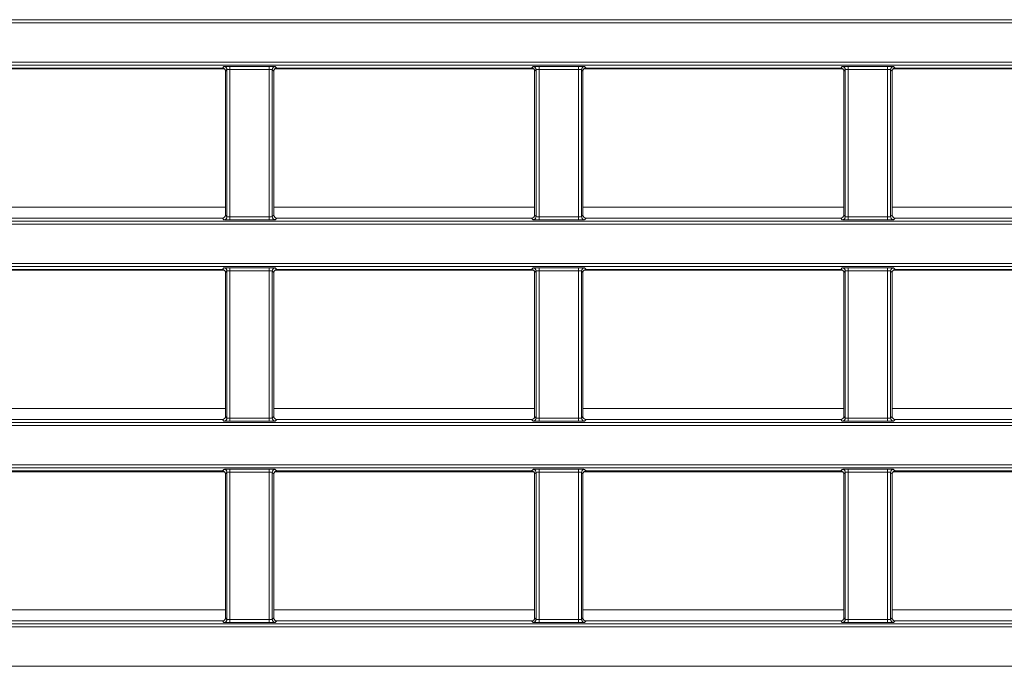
# Model space of a CAD drawing. Header units: millimetres. Extents: x 0 to 1118, y 0 to 864.
# Tile 137 of 256: x 249 to 266, y 427 to 437. Entities that reach past the tile are written whole.
import ezdxf

# ---------------------------------------------------------------- set-up
doc = ezdxf.new("R2010")
doc.units = ezdxf.units.MM

msp = doc.modelspace()

# ---------------------------------------------------------------- linework, layer by layer
at = {"color": 9, "linetype": 'Continuous', "lineweight": 0}
for p, q in [((231.252, 437.395), (281.525, 437.395)), ((281.525, 437.345), (231.252, 437.345)), ((231.252, 436.6933), (281.525, 436.6933)), ((281.525, 436.6433), (231.252, 436.6433)), ((252.7602, 436.594), (252.7856, 436.6193)), ((252.8855, 436.621), (253.5373, 436.621)), ((252.8855, 436.621), (252.8855, 436.571)), ((253.5373, 436.621), (253.5373, 436.571)), ((253.6373, 436.6193), (253.6626, 436.594)), ((257.8852, 436.594), (257.9106, 436.6193)), ((258.0105, 436.621), (258.6623, 436.621)), ((258.0105, 436.621), (258.0105, 436.571)), ((258.6623, 436.621), (258.6623, 436.571)), ((258.7623, 436.6193), (258.7876, 436.594)), ((263.0102, 436.594), (263.0356, 436.6193)), ((263.1355, 436.621), (263.7873, 436.621)), ((263.1355, 436.621), (263.1355, 436.571)), ((263.7873, 436.621), (263.7873, 436.571)), ((263.8873, 436.6193), (263.9126, 436.594)), ((252.8355, 436.5693), (252.8102, 436.544)), ((252.8355, 434.1329), (252.8355, 436.5693)), ((253.5373, 436.571), (252.8855, 436.571)), ((252.8855, 436.571), (252.8855, 434.1312)), ((253.5373, 434.1312), (253.5373, 436.571)), ((253.5873, 436.5693), (253.5873, 434.1329)), ((253.6126, 436.544), (253.5873, 436.5693)), ((257.9605, 436.5693), (257.9352, 436.544)), ((257.9605, 434.1329), (257.9605, 436.5693)), ((258.6623, 436.571), (258.0105, 436.571)), ((258.0105, 436.571), (258.0105, 434.1312)), ((258.6623, 434.1312), (258.6623, 436.571)), ((258.7123, 436.5693), (258.7123, 434.1329)), ((258.7376, 436.544), (258.7123, 436.5693)), ((263.0855, 436.5693), (263.0602, 436.544)), ((263.0855, 434.1329), (263.0855, 436.5693)), ((263.7873, 436.571), (263.1355, 436.571)), ((263.1355, 436.571), (263.1355, 434.1312)), ((263.7873, 434.1312), (263.7873, 436.571)), ((263.8373, 436.5693), (263.8373, 434.1329)), ((263.8626, 436.544), (263.8373, 436.5693)), ((248.4876, 434.2907), (252.8102, 434.2907)), ((253.6126, 434.2907), (257.9352, 434.2907)), ((258.7376, 434.2907), (263.0602, 434.2907)), ((263.8626, 434.2907), (268.1852, 434.2907)), ((231.252, 434.0589), (281.525, 434.0589)), ((281.525, 434.0089), (231.252, 434.0089)), ((252.7856, 434.0829), (252.7602, 434.1082)), ((252.8102, 434.1582), (252.8355, 434.1329)), ((252.8855, 434.1312), (253.5373, 434.1312)), ((252.8855, 434.1312), (252.8855, 434.0812)), ((253.5373, 434.0812), (252.8855, 434.0812)), ((253.5373, 434.1312), (253.5373, 434.0812)), ((253.5873, 434.1329), (253.6126, 434.1582)), ((253.6626, 434.1082), (253.6373, 434.0829)), ((257.9106, 434.0829), (257.8852, 434.1082)), ((257.9352, 434.1582), (257.9605, 434.1329)), ((258.0105, 434.1312), (258.0105, 434.0812)), ((258.0105, 434.1312), (258.6623, 434.1312)), ((258.6623, 434.0812), (258.0105, 434.0812)), ((258.6623, 434.1312), (258.6623, 434.0812)), ((258.7123, 434.1329), (258.7376, 434.1582)), ((258.7876, 434.1082), (258.7623, 434.0829)), ((263.0356, 434.0829), (263.0102, 434.1082)), ((263.0602, 434.1582), (263.0855, 434.1329)), ((263.1355, 434.1312), (263.1355, 434.0812)), ((263.1355, 434.1312), (263.7873, 434.1312)), ((263.7873, 434.0812), (263.1355, 434.0812)), ((263.7873, 434.1312), (263.7873, 434.0812)), ((263.8373, 434.1329), (263.8626, 434.1582)), ((263.9126, 434.1082), (263.8873, 434.0829)), ((231.252, 433.3572), (281.525, 433.3572)), ((281.525, 433.3072), (231.252, 433.3072)), ((252.7602, 433.2579), (252.7856, 433.2832)), ((252.8355, 433.2332), (252.8102, 433.2079)), ((252.8355, 430.7968), (252.8355, 433.2332)), ((252.8855, 433.2849), (253.5373, 433.2849)), ((252.8855, 433.2849), (252.8855, 433.2349)), ((253.5373, 433.2349), (252.8855, 433.2349)), ((252.8855, 433.2349), (252.8855, 430.7951)), ((253.5373, 433.2849), (253.5373, 433.2349)), ((253.5373, 430.7951), (253.5373, 433.2349)), ((253.5873, 433.2332), (253.5873, 430.7968)), ((253.6126, 433.2079), (253.5873, 433.2332)), ((253.6373, 433.2832), (253.6626, 433.2579)), ((257.8852, 433.2579), (257.9106, 433.2832)), ((257.9605, 433.2332), (257.9352, 433.2079)), ((257.9605, 430.7968), (257.9605, 433.2332)), ((258.0105, 433.2849), (258.6623, 433.2849)), ((258.0105, 433.2849), (258.0105, 433.2349)), ((258.6623, 433.2349), (258.0105, 433.2349)), ((258.0105, 433.2349), (258.0105, 430.7951)), ((258.6623, 433.2849), (258.6623, 433.2349)), ((258.6623, 430.7951), (258.6623, 433.2349)), ((258.7123, 433.2332), (258.7123, 430.7968)), ((258.7376, 433.2079), (258.7123, 433.2332)), ((258.7623, 433.2832), (258.7876, 433.2579)), ((263.0102, 433.2579), (263.0356, 433.2832)), ((263.0855, 433.2332), (263.0602, 433.2079)), ((263.0855, 430.7968), (263.0855, 433.2332)), ((263.1355, 433.2849), (263.7873, 433.2849)), ((263.1355, 433.2849), (263.1355, 433.2349)), ((263.7873, 433.2349), (263.1355, 433.2349)), ((263.1355, 433.2349), (263.1355, 430.7951)), ((263.7873, 433.2849), (263.7873, 433.2349)), ((263.7873, 430.7951), (263.7873, 433.2349)), ((263.8373, 433.2332), (263.8373, 430.7968)), ((263.8626, 433.2079), (263.8373, 433.2332)), ((263.8873, 433.2832), (263.9126, 433.2579)), ((248.4876, 430.9547), (252.8102, 430.9547)), ((253.6126, 430.9547), (257.9352, 430.9547)), ((258.7376, 430.9547), (263.0602, 430.9547)), ((263.8626, 430.9547), (268.1852, 430.9547)), ((252.7856, 430.7468), (252.7602, 430.7721)), ((252.8102, 430.8221), (252.8355, 430.7968)), ((252.8855, 430.7951), (252.8855, 430.7451)), ((252.8855, 430.7951), (253.5373, 430.7951)), ((253.5373, 430.7451), (252.8855, 430.7451)), ((253.5373, 430.7951), (253.5373, 430.7451)), ((253.5873, 430.7968), (253.6126, 430.8221)), ((253.6626, 430.7721), (253.6373, 430.7468)), ((257.9106, 430.7468), (257.8852, 430.7721)), ((257.9352, 430.8221), (257.9605, 430.7968)), ((258.0105, 430.7951), (258.6623, 430.7951)), ((258.0105, 430.7951), (258.0105, 430.7451)), ((258.6623, 430.7451), (258.0105, 430.7451)), ((258.6623, 430.7951), (258.6623, 430.7451)), ((258.7123, 430.7968), (258.7376, 430.8221)), ((258.7876, 430.7721), (258.7623, 430.7468)), ((263.0356, 430.7468), (263.0102, 430.7721)), ((263.0602, 430.8221), (263.0855, 430.7968)), ((263.1355, 430.7951), (263.7873, 430.7951)), ((263.1355, 430.7951), (263.1355, 430.7451)), ((263.7873, 430.7451), (263.1355, 430.7451)), ((263.7873, 430.7951), (263.7873, 430.7451)), ((263.8373, 430.7968), (263.8626, 430.8221)), ((263.9126, 430.7721), (263.8873, 430.7468)), ((231.252, 430.7228), (281.525, 430.7228)), ((281.525, 430.6728), (231.252, 430.6728)), ((231.252, 430.0211), (281.525, 430.0211)), ((281.525, 429.9711), (231.252, 429.9711)), ((252.7602, 429.9218), (252.7856, 429.9471)), ((252.8855, 429.9488), (253.5373, 429.9488)), ((252.8855, 429.9488), (252.8855, 429.8988)), ((253.5373, 429.9488), (253.5373, 429.8988)), ((253.6373, 429.9471), (253.6626, 429.9218)), ((257.8852, 429.9218), (257.9106, 429.9471)), ((258.0105, 429.9488), (258.6623, 429.9488)), ((258.0105, 429.9488), (258.0105, 429.8988)), ((258.6623, 429.9488), (258.6623, 429.8988)), ((258.7623, 429.9471), (258.7876, 429.9218)), ((263.0102, 429.9218), (263.0356, 429.9471)), ((263.1355, 429.9488), (263.7873, 429.9488)), ((263.1355, 429.9488), (263.1355, 429.8988)), ((263.7873, 429.9488), (263.7873, 429.8988)), ((263.8873, 429.9471), (263.9126, 429.9218)), ((252.8355, 429.8971), (252.8102, 429.8718)), ((252.8355, 427.4607), (252.8355, 429.8971)), ((253.5373, 429.8988), (252.8855, 429.8988)), ((252.8855, 429.8988), (252.8855, 427.459)), ((253.5373, 427.459), (253.5373, 429.8988)), ((253.5873, 429.8971), (253.5873, 427.4607)), ((253.6126, 429.8718), (253.5873, 429.8971)), ((257.9605, 429.8971), (257.9352, 429.8718)), ((257.9605, 427.4607), (257.9605, 429.8971)), ((258.6623, 429.8988), (258.0105, 429.8988)), ((258.0105, 429.8988), (258.0105, 427.459)), ((258.6623, 427.459), (258.6623, 429.8988)), ((258.7123, 429.8971), (258.7123, 427.4607)), ((258.7376, 429.8718), (258.7123, 429.8971)), ((263.0855, 429.8971), (263.0602, 429.8718)), ((263.0855, 427.4607), (263.0855, 429.8971)), ((263.7873, 429.8988), (263.1355, 429.8988)), ((263.1355, 429.8988), (263.1355, 427.459)), ((263.7873, 427.459), (263.7873, 429.8988)), ((263.8373, 429.8971), (263.8373, 427.4607)), ((263.8626, 429.8718), (263.8373, 429.8971)), ((248.4876, 427.6187), (252.8102, 427.6187)), ((252.8102, 427.486), (252.8355, 427.4607)), ((253.5873, 427.4607), (253.6126, 427.486)), ((253.6126, 427.6187), (257.9352, 427.6187)), ((257.9352, 427.486), (257.9605, 427.4607)), ((258.7123, 427.4607), (258.7376, 427.486)), ((258.7376, 427.6187), (263.0602, 427.6187)), ((263.0602, 427.486), (263.0855, 427.4607)), ((263.8373, 427.4607), (263.8626, 427.486)), ((263.8626, 427.6187), (268.1852, 427.6187)), ((231.252, 427.3867), (281.525, 427.3867)), ((281.525, 427.3367), (231.252, 427.3367)), ((252.7856, 427.4107), (252.7602, 427.436)), ((252.8855, 427.459), (252.8855, 427.409)), ((252.8855, 427.459), (253.5373, 427.459)), ((253.5373, 427.409), (252.8855, 427.409)), ((253.5373, 427.459), (253.5373, 427.409)), ((253.6626, 427.436), (253.6373, 427.4107)), ((257.9106, 427.4107), (257.8852, 427.436)), ((258.0105, 427.459), (258.0105, 427.409)), ((258.0105, 427.459), (258.6623, 427.459)), ((258.6623, 427.409), (258.0105, 427.409)), ((258.6623, 427.459), (258.6623, 427.409)), ((258.7876, 427.436), (258.7623, 427.4107)), ((263.0356, 427.4107), (263.0102, 427.436)), ((263.1355, 427.459), (263.7873, 427.459)), ((263.1355, 427.459), (263.1355, 427.409)), ((263.7873, 427.409), (263.1355, 427.409)), ((263.7873, 427.459), (263.7873, 427.409)), ((263.9126, 427.436), (263.8873, 427.4107)), ((231.252, 426.685), (281.525, 426.685))]:
    msp.add_line(p, q, dxfattribs=at)
at = {"color": 7, "linetype": 'Continuous', "lineweight": 15}
for p, q in [((248.5026, 436.5797), (252.7952, 436.5797)), ((248.5376, 436.594), (252.7602, 436.594)), ((252.8102, 436.544), (252.8102, 434.1582)), ((253.6126, 434.1582), (253.6126, 436.544)), ((253.6276, 436.5797), (257.9202, 436.5797)), ((253.6626, 436.594), (257.8852, 436.594)), ((257.9352, 436.544), (257.9352, 434.1582)), ((258.7376, 434.1582), (258.7376, 436.544)), ((258.7526, 436.5797), (263.0452, 436.5797)), ((258.7876, 436.594), (263.0102, 436.594)), ((263.0602, 436.544), (263.0602, 434.1582)), ((263.8626, 434.1582), (263.8626, 436.544)), ((263.8776, 436.5797), (268.1702, 436.5797)), ((263.9126, 436.594), (268.1352, 436.594)), ((248.5376, 434.1082), (252.7602, 434.1082)), ((253.6626, 434.1082), (257.8852, 434.1082)), ((258.7876, 434.1082), (263.0102, 434.1082)), ((263.9126, 434.1082), (268.1352, 434.1082)), ((248.5027, 433.2437), (252.7951, 433.2437)), ((248.5376, 433.2579), (252.7602, 433.2579)), ((252.8102, 433.2079), (252.8102, 430.8221)), ((253.6126, 430.8221), (253.6126, 433.2079)), ((253.6277, 433.2437), (257.9201, 433.2437)), ((253.6626, 433.2579), (257.8852, 433.2579)), ((257.9352, 433.2079), (257.9352, 430.8221)), ((258.7376, 430.8221), (258.7376, 433.2079)), ((258.7527, 433.2437), (263.0451, 433.2437)), ((258.7876, 433.2579), (263.0102, 433.2579)), ((263.0602, 433.2079), (263.0602, 430.8221)), ((263.8626, 430.8221), (263.8626, 433.2079)), ((263.8777, 433.2437), (268.1701, 433.2437)), ((263.9126, 433.2579), (268.1352, 433.2579)), ((248.5376, 430.7721), (252.7602, 430.7721)), ((253.6626, 430.7721), (257.8852, 430.7721)), ((258.7876, 430.7721), (263.0102, 430.7721)), ((263.9126, 430.7721), (268.1352, 430.7721)), ((248.5376, 429.9218), (252.7602, 429.9218)), ((253.6626, 429.9218), (257.8852, 429.9218)), ((258.7876, 429.9218), (263.0102, 429.9218)), ((263.9126, 429.9218), (268.1352, 429.9218)), ((248.5028, 429.9077), (252.795, 429.9077)), ((252.8102, 429.8718), (252.8102, 427.486)), ((253.6126, 427.486), (253.6126, 429.8718)), ((253.6278, 429.9077), (257.92, 429.9077)), ((257.9352, 429.8718), (257.9352, 427.486)), ((258.7376, 427.486), (258.7376, 429.8718)), ((258.7528, 429.9077), (263.045, 429.9077)), ((263.0602, 429.8718), (263.0602, 427.486)), ((263.8626, 427.486), (263.8626, 429.8718)), ((263.8778, 429.9077), (268.17, 429.9077)), ((248.5376, 427.436), (252.7602, 427.436)), ((253.6626, 427.436), (257.8852, 427.436)), ((258.7876, 427.436), (263.0102, 427.436)), ((263.9126, 427.436), (268.1352, 427.436))]:
    msp.add_line(p, q, dxfattribs=at)
at = {"color": 9, "linetype": 'Continuous', "lineweight": 0}
for centre, start, end in [((252.7855, 436.5693), 0.02044, 89.97956), ((253.6373, 436.5693), 90.02044, 179.97956), ((257.9105, 436.5693), 0.02044, 89.97956), ((258.7623, 436.5693), 90.02044, 179.97956), ((263.0355, 436.5693), 0.02044, 89.97956), ((263.8873, 436.5693), 90.02044, 179.97956), ((252.7855, 434.1329), 270.02044, 359.97956), ((253.6373, 434.1329), 180.02044, 269.97956), ((257.9105, 434.1329), 270.02044, 359.97956), ((258.7623, 434.1329), 180.02044, 269.97956), ((263.0355, 434.1329), 270.02044, 359.97956), ((263.8873, 434.1329), 180.02044, 269.97956), ((252.7855, 433.2332), 0.02044, 89.97956), ((253.6373, 433.2332), 90.02044, 179.97956), ((257.9105, 433.2332), 0.02044, 89.97956), ((258.7623, 433.2332), 90.02044, 179.97956), ((263.0355, 433.2332), 0.02044, 89.97956), ((263.8873, 433.2332), 90.02044, 179.97956), ((252.7855, 430.7968), 270.02044, 359.97956), ((253.6373, 430.7968), 180.02044, 269.97956), ((257.9105, 430.7968), 270.02044, 359.97956), ((258.7623, 430.7968), 180.02044, 269.97956), ((263.0355, 430.7968), 270.02044, 359.97956), ((263.8873, 430.7968), 180.02044, 269.97956), ((252.7855, 429.8971), 0.02044, 89.97956), ((253.6373, 429.8971), 90.02044, 179.97956), ((257.9105, 429.8971), 0.02044, 89.97956), ((258.7623, 429.8971), 90.02044, 179.97956), ((263.0355, 429.8971), 0.02044, 89.97956), ((263.8873, 429.8971), 90.02044, 179.97956), ((252.7855, 427.4607), 270.02044, 359.97956), ((253.6373, 427.4607), 180.02044, 269.97956), ((257.9105, 427.4607), 270.02044, 359.97956), ((258.7623, 427.4607), 180.02044, 269.97956), ((263.0355, 427.4607), 270.02044, 359.97956), ((263.8873, 427.4607), 180.02044, 269.97956)]:
    msp.add_arc(centre, 0.05, start, end, dxfattribs=at)
for centre, major_axis, ratio, start_param, end_param in [((252.8855, 436.6193), (0.1, 0), 0.0174551, 1.5707963, 3.1241394), ((253.5373, 436.6193), (0.1, 0), 0.0174551, 0.0174533, 1.5707963), ((258.0105, 436.6193), (0.1, 0), 0.0174551, 1.5707963, 3.1241394), ((258.6623, 436.6193), (0.1, 0), 0.0174551, 0.0174533, 1.5707963), ((263.1355, 436.6193), (0.1, 0), 0.0174551, 1.5707963, 3.1241394), ((263.7873, 436.6193), (0.1, 0), 0.0174551, 0.0174533, 1.5707963), ((252.8855, 436.5693), (0.05, 0), 0.0349101, 1.5707963, 3.1241394), ((253.5373, 436.5693), (0.05, 0), 0.0349101, 0.0174533, 1.5707963), ((258.0105, 436.5693), (0.05, 0), 0.0349101, 1.5707963, 3.1241394), ((258.6623, 436.5693), (0.05, 0), 0.0349101, 0.0174533, 1.5707963), ((263.1355, 436.5693), (0.05, 0), 0.0349101, 1.5707963, 3.1241394), ((263.7873, 436.5693), (0.05, 0), 0.0349101, 0.0174533, 1.5707963), ((252.8855, 434.083), (0.1, 0), 0.0174551, 3.1590459, 4.712389), ((252.8855, 434.1329), (0.05, 0), 0.0349101, 3.1590459, 4.712389), ((253.5373, 434.1329), (0.05, 0), 0.0349101, 4.712389, 6.265732), ((253.5373, 434.083), (0.1, 0), 0.0174551, 4.712389, 6.265732), ((258.0105, 434.083), (0.1, 0), 0.0174551, 3.1590459, 4.712389), ((258.0105, 434.1329), (0.05, 0), 0.0349101, 3.1590459, 4.712389), ((258.6623, 434.1329), (0.05, 0), 0.0349101, 4.712389, 6.265732), ((258.6623, 434.083), (0.1, 0), 0.0174551, 4.712389, 6.265732), ((263.1355, 434.083), (0.1, 0), 0.0174551, 3.1590459, 4.712389), ((263.1355, 434.1329), (0.05, 0), 0.0349101, 3.1590459, 4.712389), ((263.7873, 434.1329), (0.05, 0), 0.0349101, 4.712389, 6.265732), ((263.7873, 434.083), (0.1, 0), 0.0174551, 4.712389, 6.265732), ((252.8855, 433.2832), (0.1, 0), 0.0174551, 1.5707963, 3.1241394), ((252.8855, 433.2332), (0.05, 0), 0.0349101, 1.5707963, 3.1241394), ((253.5373, 433.2832), (0.1, 0), 0.0174551, 0.0174533, 1.5707963), ((253.5373, 433.2332), (0.05, 0), 0.0349101, 0.0174533, 1.5707963), ((258.0105, 433.2832), (0.1, 0), 0.0174551, 1.5707963, 3.1241394), ((258.0105, 433.2332), (0.05, 0), 0.0349101, 1.5707963, 3.1241394), ((258.6623, 433.2832), (0.1, 0), 0.0174551, 0.0174533, 1.5707963), ((258.6623, 433.2332), (0.05, 0), 0.0349101, 0.0174533, 1.5707963), ((263.1355, 433.2832), (0.1, 0), 0.0174551, 1.5707963, 3.1241394), ((263.1355, 433.2332), (0.05, 0), 0.0349101, 1.5707963, 3.1241394), ((263.7873, 433.2832), (0.1, 0), 0.0174551, 0.0174533, 1.5707963), ((263.7873, 433.2332), (0.05, 0), 0.0349101, 0.0174533, 1.5707963), ((252.8855, 430.7468), (0.1, 0), 0.0174551, 3.1590459, 4.712389), ((252.8855, 430.7968), (0.05, 0), 0.0349101, 3.1590459, 4.712389), ((253.5373, 430.7968), (0.05, 0), 0.0349101, 4.712389, 6.265732), ((253.5373, 430.7468), (0.1, 0), 0.0174551, 4.712389, 6.265732), ((258.0105, 430.7468), (0.1, 0), 0.0174551, 3.1590459, 4.712389), ((258.0105, 430.7968), (0.05, 0), 0.0349101, 3.1590459, 4.712389), ((258.6623, 430.7968), (0.05, 0), 0.0349101, 4.712389, 6.265732), ((258.6623, 430.7468), (0.1, 0), 0.0174551, 4.712389, 6.265732), ((263.1355, 430.7468), (0.1, 0), 0.0174551, 3.1590459, 4.712389), ((263.1355, 430.7968), (0.05, 0), 0.0349101, 3.1590459, 4.712389), ((263.7873, 430.7968), (0.05, 0), 0.0349101, 4.712389, 6.265732), ((263.7873, 430.7468), (0.1, 0), 0.0174551, 4.712389, 6.265732), ((252.8855, 429.9471), (0.1, 0), 0.0174551, 1.5707963, 3.1241394), ((253.5373, 429.9471), (0.1, 0), 0.0174551, 0.0174533, 1.5707963), ((258.0105, 429.9471), (0.1, 0), 0.0174551, 1.5707963, 3.1241394), ((258.6623, 429.9471), (0.1, 0), 0.0174551, 0.0174533, 1.5707963), ((263.1355, 429.9471), (0.1, 0), 0.0174551, 1.5707963, 3.1241394), ((263.7873, 429.9471), (0.1, 0), 0.0174551, 0.0174533, 1.5707963), ((252.8855, 429.8971), (0.05, 0), 0.0349101, 1.5707963, 3.1241394), ((253.5373, 429.8971), (0.05, 0), 0.0349101, 0.0174533, 1.5707963), ((258.0105, 429.8971), (0.05, 0), 0.0349101, 1.5707963, 3.1241394), ((258.6623, 429.8971), (0.05, 0), 0.0349101, 0.0174533, 1.5707963), ((263.1355, 429.8971), (0.05, 0), 0.0349101, 1.5707963, 3.1241394), ((263.7873, 429.8971), (0.05, 0), 0.0349101, 0.0174533, 1.5707963), ((252.8855, 427.4107), (0.1, 0), 0.0174551, 3.1590459, 4.712389), ((252.8855, 427.4607), (0.05, 0), 0.0349101, 3.1590459, 4.712389), ((253.5373, 427.4607), (0.05, 0), 0.0349101, 4.712389, 6.265732), ((253.5373, 427.4107), (0.1, 0), 0.0174551, 4.712389, 6.265732), ((258.0105, 427.4107), (0.1, 0), 0.0174551, 3.1590459, 4.712389), ((258.0105, 427.4607), (0.05, 0), 0.0349101, 3.1590459, 4.712389), ((258.6623, 427.4607), (0.05, 0), 0.0349101, 4.712389, 6.265732), ((258.6623, 427.4107), (0.1, 0), 0.0174551, 4.712389, 6.265732), ((263.1355, 427.4107), (0.1, 0), 0.0174551, 3.1590459, 4.712389), ((263.1355, 427.4607), (0.05, 0), 0.0349101, 3.1590459, 4.712389), ((263.7873, 427.4607), (0.05, 0), 0.0349101, 4.712389, 6.265732), ((263.7873, 427.4107), (0.1, 0), 0.0174551, 4.712389, 6.265732)]:
    msp.add_ellipse(centre, major_axis=major_axis, ratio=ratio, start_param=start_param, end_param=end_param, dxfattribs=at)
at = {"color": 7, "linetype": 'Continuous', "lineweight": 15}
for centre, major_axis, start_param, end_param in [((252.7602, 436.544), (0.0354, 0.0354), 5.4979394, 7.0684312), ((253.6626, 436.544), (0.0354, -0.0354), 2.3563468, 3.9268385), ((257.8852, 436.544), (0.0354, 0.0354), 5.4979394, 7.0684312), ((258.7876, 436.544), (0.0354, -0.0354), 2.3563468, 3.9268385), ((263.0102, 436.544), (0.0354, 0.0354), 5.4979394, 7.0684312), ((263.9126, 436.544), (0.0354, -0.0354), 2.3563468, 3.9268385), ((252.7602, 434.1583), (0.0354, -0.0354), 5.4979394, 7.0684312), ((253.6626, 434.1583), (0.0354, 0.0354), 2.3563468, 3.9268385), ((257.8852, 434.1583), (0.0354, -0.0354), 5.4979394, 7.0684312), ((258.7876, 434.1583), (0.0354, 0.0354), 2.3563468, 3.9268385), ((263.0102, 434.1583), (0.0354, -0.0354), 5.4979394, 7.0684312), ((263.9126, 434.1583), (0.0354, 0.0354), 2.3563468, 3.9268385), ((252.7602, 433.2079), (0.0354, 0.0354), 5.4979394, 7.0684312), ((253.6626, 433.2079), (0.0354, -0.0354), 2.3563468, 3.9268385), ((257.8852, 433.2079), (0.0354, 0.0354), 5.4979394, 7.0684312), ((258.7876, 433.2079), (0.0354, -0.0354), 2.3563468, 3.9268385), ((263.0102, 433.2079), (0.0354, 0.0354), 5.4979394, 7.0684312), ((263.9126, 433.2079), (0.0354, -0.0354), 2.3563468, 3.9268385), ((252.7602, 430.8221), (0.0354, -0.0354), 5.4979394, 7.0684312), ((253.6626, 430.8221), (0.0354, 0.0354), 2.3563468, 3.9268385), ((257.8852, 430.8221), (0.0354, -0.0354), 5.4979394, 7.0684312), ((258.7876, 430.8221), (0.0354, 0.0354), 2.3563468, 3.9268385), ((263.0102, 430.8221), (0.0354, -0.0354), 5.4979394, 7.0684312), ((263.9126, 430.8221), (0.0354, 0.0354), 2.3563468, 3.9268385), ((252.7602, 429.8718), (0.0354, 0.0354), 5.4979394, 7.0684312), ((253.6626, 429.8718), (0.0354, -0.0354), 2.3563468, 3.9268385), ((257.8852, 429.8718), (0.0354, 0.0354), 5.4979394, 7.0684312), ((258.7876, 429.8718), (0.0354, -0.0354), 2.3563468, 3.9268385), ((263.0102, 429.8718), (0.0354, 0.0354), 5.4979394, 7.0684312), ((263.9126, 429.8718), (0.0354, -0.0354), 2.3563468, 3.9268385), ((252.7602, 427.486), (0.0354, -0.0354), 5.4979394, 7.0684312), ((253.6626, 427.486), (0.0354, 0.0354), 2.3563468, 3.9268385), ((257.8852, 427.486), (0.0354, -0.0354), 5.4979394, 7.0684312), ((258.7876, 427.486), (0.0354, 0.0354), 2.3563468, 3.9268385), ((263.0102, 427.486), (0.0354, -0.0354), 5.4979394, 7.0684312), ((263.9126, 427.486), (0.0354, 0.0354), 2.3563468, 3.9268385)]:
    msp.add_ellipse(centre, major_axis=major_axis, ratio=0.9996955, start_param=start_param, end_param=end_param, dxfattribs=at)

doc.saveas('drawing.dxf')
